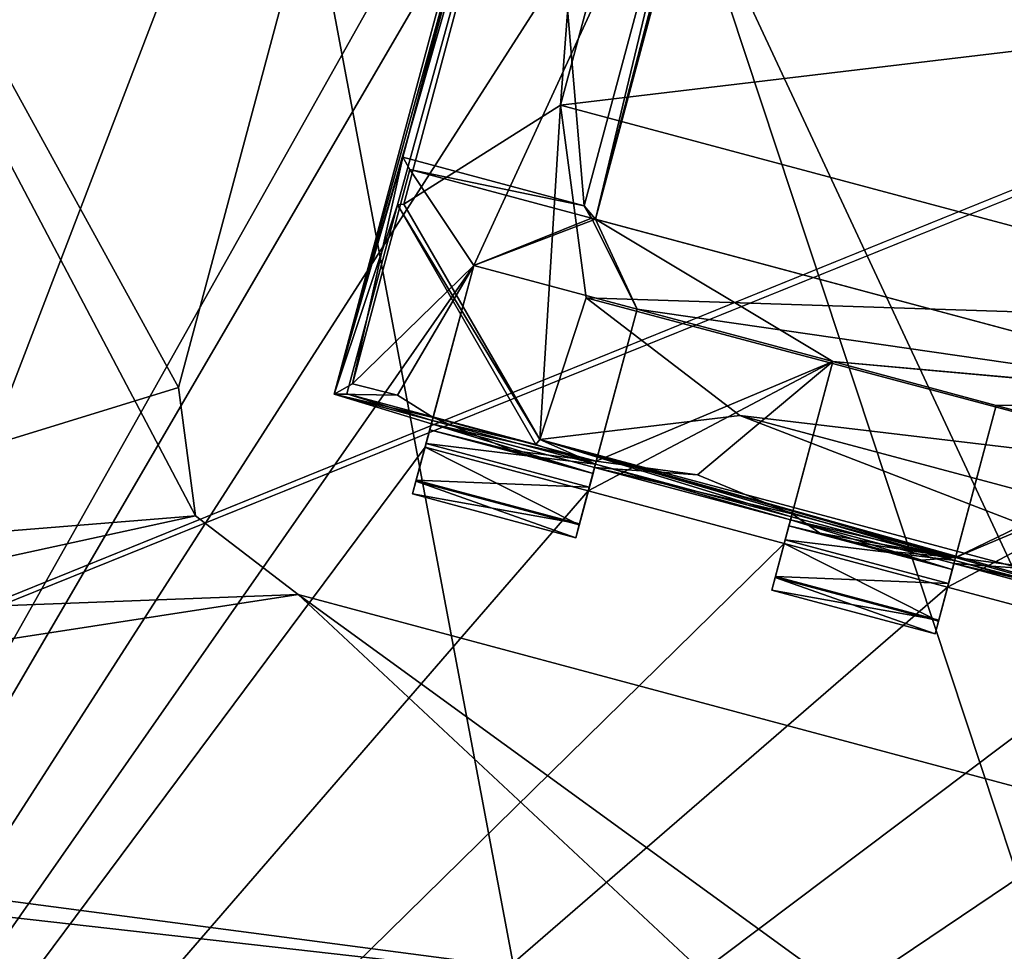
# Model space of a CAD drawing. Header units: millimetres. Extents: x -78 to 78, y -78 to 78.
# Tile 75 of 256: x -66.66 to -63.75, y 14.41 to 17.17. Entities that reach past the tile are written whole.
import ezdxf

# ---------------------------------------------------------------- set-up
doc = ezdxf.new("R2010")
doc.units = ezdxf.units.MM
doc.header["$LTSCALE"] = 41.718519
for name, color, linetype in [('10', 7, 'CONTINUOUS'), ('1063', 7, 'CONTINUOUS'), ('1117', 7, 'CONTINUOUS'), ('1141', 7, 'CONTINUOUS'), ('1162', 7, 'CONTINUOUS'), ('1231', 7, 'CONTINUOUS'), ('1233', 7, 'CONTINUOUS'), ('1250', 7, 'CONTINUOUS'), ('1252', 7, 'CONTINUOUS'), ('1273', 7, 'CONTINUOUS'), ('1633', 7, 'CONTINUOUS'), ('1744', 7, 'CONTINUOUS'), ('1745', 7, 'CONTINUOUS'), ('1751', 7, 'CONTINUOUS'), ('1759', 7, 'CONTINUOUS'), ('1769', 7, 'CONTINUOUS'), ('2704', 7, 'CONTINUOUS'), ('2720', 7, 'CONTINUOUS'), ('2728', 7, 'CONTINUOUS'), ('3209', 7, 'CONTINUOUS'), ('3235', 7, 'CONTINUOUS'), ('3259', 7, 'CONTINUOUS'), ('3286', 7, 'CONTINUOUS'), ('3287', 7, 'CONTINUOUS'), ('3291', 7, 'CONTINUOUS'), ('3292', 7, 'CONTINUOUS'), ('3317', 7, 'CONTINUOUS'), ('3320', 7, 'CONTINUOUS'), ('3321', 7, 'CONTINUOUS'), ('3338', 7, 'CONTINUOUS'), ('3341', 7, 'CONTINUOUS'), ('3364', 7, 'CONTINUOUS'), ('3365', 7, 'CONTINUOUS'), ('3369', 7, 'CONTINUOUS'), ('3386', 7, 'CONTINUOUS'), ('3390', 7, 'CONTINUOUS'), ('3391', 7, 'CONTINUOUS'), ('3395', 7, 'CONTINUOUS'), ('3412', 7, 'CONTINUOUS'), ('3413', 7, 'CONTINUOUS'), ('3416', 7, 'CONTINUOUS'), ('3419', 7, 'CONTINUOUS'), ('3420', 7, 'CONTINUOUS'), ('3423', 7, 'CONTINUOUS'), ('3442', 7, 'CONTINUOUS'), ('3444', 7, 'CONTINUOUS'), ('3447', 7, 'CONTINUOUS'), ('3448', 7, 'CONTINUOUS'), ('3471', 7, 'CONTINUOUS'), ('3472', 7, 'CONTINUOUS'), ('3473', 7, 'CONTINUOUS'), ('3499', 7, 'CONTINUOUS'), ('3524', 7, 'CONTINUOUS'), ('3525', 7, 'CONTINUOUS'), ('6', 7, 'CONTINUOUS')]:
    doc.layers.add(name, color=color, linetype=linetype)

msp = doc.modelspace()

# ---------------------------------------------------------------- linework, layer by layer
at = {"layer": '10', "linetype": 'CONTINUOUS'}
for points in [[(-76.2499, 0.0529, -2), (-72.626, 23.2263, -2), (-19.2675, 11.1265, -2), (-76.2499, 0.0529, -2)], [(-19.2675, 11.1265, -2), (-72.626, 23.2263, -2), (-11.1265, 19.2675, -2), (-19.2675, 11.1265, -2)]]:
    msp.add_3dface(points, dxfattribs=at)
at = {"layer": '1063', "color": 7, "linetype": 'CONTINUOUS'}
for points in [[(-71.9911, 14.7085, 23.3613), (-72.3375, 12.6754, 24.6997), (-64.7368, 9.5951, 26.0387), (-71.9911, 14.7085, 23.3613)], [(-64.1987, 13.6826, 23.3613), (-71.9911, 14.7085, 23.3613), (-64.7368, 9.5951, 26.0387), (-64.1987, 13.6826, 23.3613)]]:
    msp.add_3dface(points, dxfattribs=at)
at = {"layer": '1117', "color": 7, "linetype": 'CONTINUOUS'}
msp.add_3dface([(-62.1401, 14.6903, 23.2), (-64.1276, 14.2225, 23.2), (-61.8461, 14.2311, 23.3613), (-62.1401, 14.6903, 23.2)], dxfattribs=at)
at = {"layer": '1141', "color": 7, "linetype": 'CONTINUOUS'}
for points in [[(-71.8492, 15.2391, 23.2), (-71.8894, 15.0993, 23.2104), (-64.1276, 14.2225, 23.2), (-71.8492, 15.2391, 23.2)], [(-71.8894, 15.0993, 23.2104), (-71.9268, 14.9624, 23.2413), (-64.1646, 13.941, 23.2412), (-71.8894, 15.0993, 23.2104)], [(-64.1276, 14.2225, 23.2), (-71.8894, 15.0993, 23.2104), (-64.1646, 13.941, 23.2412), (-64.1276, 14.2225, 23.2)], [(-71.9268, 14.9624, 23.2413), (-71.9609, 14.8312, 23.292), (-64.1646, 13.941, 23.2412), (-71.9268, 14.9624, 23.2413)], [(-71.9609, 14.8312, 23.292), (-71.9911, 14.7085, 23.3613), (-64.1646, 13.941, 23.2412), (-71.9609, 14.8312, 23.292)], [(-71.9911, 14.7085, 23.3613), (-64.1987, 13.6826, 23.3613), (-64.1646, 13.941, 23.2412), (-71.9911, 14.7085, 23.3613)]]:
    msp.add_3dface(points, dxfattribs=at)
at = {"layer": '1162', "color": 7, "linetype": 'CONTINUOUS'}
for points in [[(-69.8428, 22.7271, 23.2), (-71.8492, 15.2391, 23.2), (-66.1437, 15.7007, 23.2), (-69.8428, 22.7271, 23.2)], [(-69.8428, 22.7271, 23.2), (-66.1437, 15.7007, 23.2), (-66.1937, 16.0801, 23.2), (-69.8428, 22.7271, 23.2)], [(-69.8428, 22.7271, 23.2), (-66.1937, 16.0801, 23.2), (-65.3654, 19.1711, 23.2), (-69.8428, 22.7271, 23.2)], [(-71.8492, 15.2391, 23.2), (-65.8401, 15.4677, 23.2), (-66.1437, 15.7007, 23.2), (-71.8492, 15.2391, 23.2)], [(-65.8401, 15.4677, 23.2), (-71.8492, 15.2391, 23.2), (-64.1276, 14.2225, 23.2), (-65.8401, 15.4677, 23.2)], [(-62.7491, 14.6395, 23.2), (-65.8401, 15.4677, 23.2), (-64.1276, 14.2225, 23.2), (-62.7491, 14.6395, 23.2)], [(-62.1401, 14.6903, 23.2), (-62.7491, 14.6395, 23.2), (-64.1276, 14.2225, 23.2), (-62.1401, 14.6903, 23.2)]]:
    msp.add_3dface(points, dxfattribs=at)
at = {"layer": '1231', "color": 7, "linetype": 'CONTINUOUS'}
for points in [[(-66.1937, 16.0801, 22.2), (-65.3654, 19.1711, 22.2), (-66.1937, 16.0801, 23.2), (-66.1937, 16.0801, 22.2)], [(-66.1937, 16.0801, 23.2), (-65.3654, 19.1711, 22.2), (-65.3654, 19.1711, 23.2), (-66.1937, 16.0801, 23.2)]]:
    msp.add_3dface(points, dxfattribs=at)
at = {"layer": '1233', "color": 7, "linetype": 'CONTINUOUS'}
for points in [[(-70.5276, 14.7446, 22.2), (-68.451, 22.4946, 22.2), (-65.1325, 19.4747, 22.2), (-70.5276, 14.7446, 22.2)], [(-65.3654, 19.1711, 22.2), (-70.5276, 14.7446, 22.2), (-65.1325, 19.4747, 22.2), (-65.3654, 19.1711, 22.2)], [(-66.1937, 16.0801, 22.2), (-70.5276, 14.7446, 22.2), (-65.3654, 19.1711, 22.2), (-66.1937, 16.0801, 22.2)], [(-66.1437, 15.7007, 22.2), (-70.5276, 14.7446, 22.2), (-66.1937, 16.0801, 22.2), (-66.1437, 15.7007, 22.2)], [(-65.8401, 15.4677, 22.2), (-70.5276, 14.7446, 22.2), (-66.1437, 15.7007, 22.2), (-65.8401, 15.4677, 22.2)], [(-64.169, 13.9075, 22.2), (-70.5276, 14.7446, 22.2), (-65.8401, 15.4677, 22.2), (-64.169, 13.9075, 22.2)], [(-62.7491, 14.6395, 22.2), (-64.169, 13.9075, 22.2), (-65.8401, 15.4677, 22.2), (-62.7491, 14.6395, 22.2)], [(-63.0151, 13.9661, 22.2), (-64.169, 13.9075, 22.2), (-62.7491, 14.6395, 22.2), (-63.0151, 13.9661, 22.2)]]:
    msp.add_3dface(points, dxfattribs=at)
at = {"layer": '1250', "color": 7, "linetype": 'CONTINUOUS'}
for points in [[(-66.1437, 15.7007, 22.2), (-66.1937, 16.0801, 22.2), (-66.1437, 15.7007, 23.2), (-66.1437, 15.7007, 22.2)], [(-66.1437, 15.7007, 23.2), (-66.1937, 16.0801, 22.2), (-66.1937, 16.0801, 23.2), (-66.1437, 15.7007, 23.2)], [(-65.8401, 15.4677, 22.2), (-66.1437, 15.7007, 22.2), (-65.8401, 15.4677, 23.2), (-65.8401, 15.4677, 22.2)], [(-65.8401, 15.4677, 23.2), (-66.1437, 15.7007, 22.2), (-66.1437, 15.7007, 23.2), (-65.8401, 15.4677, 23.2)]]:
    msp.add_3dface(points, dxfattribs=at)
at = {"layer": '1252', "color": 7, "linetype": 'CONTINUOUS'}
msp.add_3dface([(-71.3857, 9.3981, 23.6504), (-70.5276, 14.7446, 22.2), (-64.169, 13.9075, 22.2), (-71.3857, 9.3981, 23.6504)], dxfattribs=at)
at = {"layer": '1273', "color": 7, "linetype": 'CONTINUOUS'}
for points in [[(-62.7491, 14.6395, 22.2), (-65.8401, 15.4677, 22.2), (-62.7491, 14.6395, 23.2), (-62.7491, 14.6395, 22.2)], [(-62.7491, 14.6395, 23.2), (-65.8401, 15.4677, 22.2), (-65.8401, 15.4677, 23.2), (-62.7491, 14.6395, 23.2)]]:
    msp.add_3dface(points, dxfattribs=at)
at = {"layer": '1633', "color": 7, "linetype": 'CONTINUOUS'}
msp.add_3dface([(-67.6586, 31.1859, 19.2), (-65.2502, 37.6722, 19.2), (-73.6972, 15.6679, 19.2), (-67.6586, 31.1859, 19.2)], dxfattribs=at)
at = {"layer": '1744', "linetype": 'CONTINUOUS'}
for points in [[(-66.973, 38.6669, 27.7349), (-75.6438, 16.0786, 27.7349), (-66.1166, 38.1501, 28.7), (-66.973, 38.6669, 27.7349)], [(-66.1166, 38.1501, 28.7), (-75.6438, 16.0786, 27.7349), (-74.6699, 15.8517, 28.7), (-66.1166, 38.1501, 28.7)]]:
    msp.add_3dface(points, dxfattribs=at)
at = {"layer": '1745', "linetype": 'CONTINUOUS'}
for points in [[(-31.0424, 69.7372, 28.7), (-51.0663, 56.737, 28.7), (-75.9193, -7.9475, 28.7), (-31.0424, 69.7372, 28.7)], [(-31.0424, 69.7372, 28.7), (-75.9193, -7.9475, 28.7), (-51.0428, 27.0596, 28.7), (-31.0424, 69.7372, 28.7)], [(-51.0663, 56.737, 28.7), (-74.6699, 15.8517, 28.7), (-75.9193, -7.9475, 28.7), (-51.0663, 56.737, 28.7)], [(-51.0663, 56.737, 28.7), (-59.3265, 48.0334, 28.7), (-74.6699, 15.8517, 28.7), (-51.0663, 56.737, 28.7)], [(-59.3265, 48.0334, 28.7), (-66.1166, 38.1501, 28.7), (-74.6699, 15.8517, 28.7), (-59.3265, 48.0334, 28.7)], [(-51.0428, 27.0596, 28.7), (-75.9193, -7.9475, 28.7), (-55.1789, 17.1143, 28.7), (-51.0428, 27.0596, 28.7)], [(-75.9193, -7.9475, 28.7), (-69.7599, -30.9897, 28.7), (-55.1789, 17.1143, 28.7), (-75.9193, -7.9475, 28.7)], [(-55.1789, 17.1143, 28.7), (-69.7599, -30.9897, 28.7), (-57.3975, 6.5703, 28.7), (-55.1789, 17.1143, 28.7)]]:
    msp.add_3dface(points, dxfattribs=at)
at = {"layer": '1751', "linetype": 'CONTINUOUS'}
for points in [[(-73.6972, 15.6679, 19.2), (-65.2502, 37.6722, 19.2), (-73.4752, 15.6183, 25.7174), (-73.6972, 15.6679, 19.2)], [(-65.2502, 37.6722, 19.2), (-65.0531, 37.5584, 25.7174), (-73.4752, 15.6183, 25.7174), (-65.2502, 37.6722, 19.2)]]:
    msp.add_3dface(points, dxfattribs=at)
at = {"layer": '1759', "linetype": 'CONTINUOUS'}
for points in [[(-65.0531, 37.5584, 25.7174), (-72.9857, 15.5172, 26.2), (-73.4752, 15.6183, 25.7174), (-65.0531, 37.5584, 25.7174)], [(-64.6204, 37.3086, 26.2), (-72.9857, 15.5172, 26.2), (-65.0531, 37.5584, 25.7174), (-64.6204, 37.3086, 26.2)]]:
    msp.add_3dface(points, dxfattribs=at)
at = {"layer": '1769', "linetype": 'CONTINUOUS'}
for points in [[(-64.6204, 37.3086, 26.2), (-68.005, 27.6073, 26.2), (-72.9857, 15.5172, 26.2), (-64.6204, 37.3086, 26.2)], [(-68.005, 27.6073, 26.2), (-61.9142, 9.1978, 26.2), (-72.9857, 15.5172, 26.2), (-68.005, 27.6073, 26.2)], [(-68.005, 27.6073, 26.2), (-55.6942, 17.8776, 26.2), (-55.9316, 14.9868, 26.2), (-68.005, 27.6073, 26.2)], [(-68.005, 27.6073, 26.2), (-55.9316, 14.9868, 26.2), (-57.1714, 12.3647, 26.2), (-68.005, 27.6073, 26.2)], [(-68.005, 27.6073, 26.2), (-57.1714, 12.3647, 26.2), (-59.2515, 10.352, 26.2), (-68.005, 27.6073, 26.2)], [(-68.005, 27.6073, 26.2), (-59.2515, 10.352, 26.2), (-61.9142, 9.1978, 26.2), (-68.005, 27.6073, 26.2)], [(-64.8079, 9.0551, 26.2), (-72.6977, 10.0938, 26.2), (-72.9857, 15.5172, 26.2), (-64.8079, 9.0551, 26.2)], [(-61.9142, 9.1978, 26.2), (-64.8079, 9.0551, 26.2), (-72.9857, 15.5172, 26.2), (-61.9142, 9.1978, 26.2)]]:
    msp.add_3dface(points, dxfattribs=at)
at = {"layer": '2704', "linetype": 'CONTINUOUS'}
for points in [[(-66.5549, 21.688, 21.67), (-69.1343, 10.9737, 21.67), (-64.6458, 18.9594, 21.67), (-66.5549, 21.688, 21.67)], [(-62.8566, 15.2047, 21.67), (-67.3501, 1.5819, 21.67), (-58.7251, 21.3895, 21.67), (-62.8566, 15.2047, 21.67)], [(-67.3501, 1.5819, 21.67), (-66.8501, 1.5819, 21.67), (-58.7251, 21.3895, 21.67), (-67.3501, 1.5819, 21.67)], [(-66.8501, 1.5819, 21.67), (-66.2501, 1.5819, 21.67), (-58.7251, 21.3895, 21.67), (-66.8501, 1.5819, 21.67)], [(-66.2501, 1.5819, 21.67), (-65.7501, 1.5819, 21.67), (-58.7251, 21.3895, 21.67), (-66.2501, 1.5819, 21.67)], [(-65.7501, 1.5819, 21.67), (-65.1501, 1.5819, 21.67), (-58.7251, 21.3895, 21.67), (-65.7501, 1.5819, 21.67)], [(-65.1501, 1.5819, 21.67), (-64.6501, 1.5819, 21.67), (-58.7251, 21.3895, 21.67), (-65.1501, 1.5819, 21.67)], [(-64.6501, 1.5819, 21.67), (-64.6501, 1.025, 21.67), (-58.7251, 21.3895, 21.67), (-64.6501, 1.5819, 21.67)], [(-58.7251, 21.3895, 21.67), (-64.6501, 1.025, 21.67), (-62.5001, -0.0001, 21.67), (-58.7251, 21.3895, 21.67)], [(-64.6458, 18.9594, 21.67), (-69.1343, 10.9737, 21.67), (-64.7899, 18.4215, 21.67), (-64.6458, 18.9594, 21.67)], [(-69.1343, 10.9737, 21.67), (-64.5466, 18.1234, 21.67), (-64.7899, 18.4215, 21.67), (-69.1343, 10.9737, 21.67)], [(-64.5466, 18.1234, 21.67), (-69.1343, 10.9737, 21.67), (-65.3205, 16.4414, 21.67), (-64.5466, 18.1234, 21.67)], [(-64.9607, 16.5779, 21.67), (-64.5466, 18.1234, 21.67), (-65.3205, 16.4414, 21.67), (-64.9607, 16.5779, 21.67)], [(-64.9607, 16.5779, 21.67), (-65.3205, 16.4414, 21.67), (-64.8375, 16.312, 21.67), (-64.9607, 16.5779, 21.67)], [(-62.9559, 16.0407, 21.67), (-64.9607, 16.5779, 21.67), (-64.258, 16.1567, 21.67), (-62.9559, 16.0407, 21.67)], [(-64.9607, 16.5779, 21.67), (-64.8375, 16.312, 21.67), (-64.258, 16.1567, 21.67), (-64.9607, 16.5779, 21.67)], [(-65.3205, 16.4414, 21.67), (-69.1343, 10.9737, 21.67), (-65.4646, 15.9035, 21.67), (-65.3205, 16.4414, 21.67)], [(-64.8375, 16.312, 21.67), (-64.9817, 15.7741, 21.67), (-64.258, 16.1567, 21.67), (-64.8375, 16.312, 21.67)], [(-64.258, 16.1567, 21.67), (-64.9817, 15.7741, 21.67), (-64.4021, 15.6188, 21.67), (-64.258, 16.1567, 21.67)], [(-63.775, 16.0273, 21.67), (-62.9559, 16.0407, 21.67), (-64.258, 16.1567, 21.67), (-63.775, 16.0273, 21.67)], [(-63.9192, 15.4894, 21.67), (-63.1955, 15.872, 21.67), (-63.775, 16.0273, 21.67), (-63.9192, 15.4894, 21.67)], [(-63.1955, 15.872, 21.67), (-62.9559, 16.0407, 21.67), (-63.775, 16.0273, 21.67), (-63.1955, 15.872, 21.67)], [(-65.4646, 15.9035, 21.67), (-69.1343, 10.9737, 21.67), (-64.9817, 15.7741, 21.67), (-65.4646, 15.9035, 21.67)], [(-63.3396, 15.3341, 21.67), (-63.1955, 15.872, 21.67), (-63.9192, 15.4894, 21.67), (-63.3396, 15.3341, 21.67)], [(-64.9817, 15.7741, 21.67), (-69.1343, 10.9737, 21.67), (-64.4021, 15.6188, 21.67), (-64.9817, 15.7741, 21.67)], [(-69.1343, 10.9737, 21.67), (-63.9192, 15.4894, 21.67), (-64.4021, 15.6188, 21.67), (-69.1343, 10.9737, 21.67)], [(-69.1343, 10.9737, 21.67), (-63.3396, 15.3341, 21.67), (-63.9192, 15.4894, 21.67), (-69.1343, 10.9737, 21.67)], [(-63.3396, 15.3341, 21.67), (-69.1343, 10.9737, 21.67), (-62.8566, 15.2047, 21.67), (-63.3396, 15.3341, 21.67)], [(-62.8566, 15.2047, 21.67), (-69.1343, 10.9737, 21.67), (-67.3501, 1.5819, 21.67), (-62.8566, 15.2047, 21.67)]]:
    msp.add_3dface(points, dxfattribs=at)
at = {"layer": '2720', "linetype": 'CONTINUOUS'}
for points in [[(-70.0001, -0.0001, 20.074), (-66.5704, 21.6404, 20.074), (-62.5001, -0.0001, 20.074), (-70.0001, -0.0001, 20.074)], [(-62.5001, -0.0001, 20.074), (-66.5704, 21.6404, 20.074), (-61.5457, 10.8774, 20.074), (-62.5001, -0.0001, 20.074)], [(-61.5457, 10.8774, 20.074), (-66.5704, 21.6404, 20.074), (-58.7072, 21.4384, 20.074), (-61.5457, 10.8774, 20.074)]]:
    msp.add_3dface(points, dxfattribs=at)
at = {"layer": '2728', "linetype": 'CONTINUOUS'}
for points in [[(-69.1343, 10.9737, 21.67), (-66.5549, 21.688, 21.67), (-66.5704, 21.6404, 20.074), (-69.1343, 10.9737, 21.67)], [(-70.0001, -0.0001, 20.074), (-69.1343, 10.9737, 21.67), (-66.5704, 21.6404, 20.074), (-70.0001, -0.0001, 20.074)]]:
    msp.add_3dface(points, dxfattribs=at)
at = {"layer": '3209', "linetype": 'CONTINUOUS'}
for points in [[(-64.9607, 16.5779, 21.67), (-62.9559, 16.0407, 21.67), (-64.9725, 16.5811, 21.845), (-64.9607, 16.5779, 21.67)], [(-62.9559, 16.0407, 21.67), (-62.944, 16.0375, 21.845), (-64.9725, 16.5811, 21.845), (-62.9559, 16.0407, 21.67)]]:
    msp.add_3dface(points, dxfattribs=at)
at = {"layer": '3235', "linetype": 'CONTINUOUS'}
for points in [[(-64.5466, 18.1234, 21.67), (-64.9607, 16.5779, 21.67), (-64.5584, 18.1265, 21.845), (-64.5466, 18.1234, 21.67)], [(-64.5584, 18.1265, 21.845), (-64.9607, 16.5779, 21.67), (-64.5948, 18.1055, 22.27), (-64.5584, 18.1265, 21.845)], [(-64.5948, 18.1055, 22.27), (-64.9607, 16.5779, 21.67), (-64.9935, 16.6175, 22.27), (-64.5948, 18.1055, 22.27)], [(-64.9607, 16.5779, 21.67), (-64.9725, 16.5811, 21.845), (-64.9935, 16.6175, 22.27), (-64.9607, 16.5779, 21.67)]]:
    msp.add_3dface(points, dxfattribs=at)
at = {"layer": '3259', "linetype": 'CONTINUOUS'}
for points in [[(-64.8375, 16.312, 21.67), (-65.3205, 16.4414, 21.67), (-64.8375, 16.312, 21.845), (-64.8375, 16.312, 21.67)], [(-65.3205, 16.4414, 21.67), (-65.3205, 16.4414, 21.845), (-64.8375, 16.312, 21.845), (-65.3205, 16.4414, 21.67)]]:
    msp.add_3dface(points, dxfattribs=at)
at = {"layer": '3286', "linetype": 'CONTINUOUS'}
for points in [[(-64.9817, 15.7741, 21.67), (-64.8375, 16.312, 21.845), (-65.0087, 15.6733, 21.7623), (-64.9817, 15.7741, 21.67)], [(-64.8375, 16.312, 21.845), (-64.9581, 15.8619, 21.8612), (-65.0087, 15.6733, 21.7623), (-64.8375, 16.312, 21.845)], [(-64.9817, 15.7741, 21.67), (-64.8375, 16.312, 21.67), (-64.8375, 16.312, 21.845), (-64.9817, 15.7741, 21.67)], [(-64.9581, 15.8619, 21.8612), (-65.0187, 15.6358, 21.896), (-65.0087, 15.6733, 21.7623), (-64.9581, 15.8619, 21.8612)], [(-65.0187, 15.6358, 21.896), (-64.9581, 15.8619, 21.8612), (-64.9677, 15.826, 22.1544), (-65.0187, 15.6358, 21.896)], [(-64.9605, 15.8532, 22.6698), (-64.9788, 15.7849, 22.652), (-65.0078, 15.6766, 22.5598), (-64.9605, 15.8532, 22.6698)], [(-64.9605, 15.8532, 22.6698), (-65.0078, 15.6766, 22.5598), (-64.963, 15.8436, 22.4493), (-64.9605, 15.8532, 22.6698)], [(-65.0078, 15.6766, 22.5598), (-65.0187, 15.6358, 22.421), (-64.963, 15.8436, 22.4493), (-65.0078, 15.6766, 22.5598)], [(-64.963, 15.8436, 22.4493), (-65.0187, 15.6358, 22.421), (-64.9677, 15.826, 22.1544), (-64.963, 15.8436, 22.4493)], [(-65.0187, 15.6358, 22.421), (-65.0187, 15.6358, 21.896), (-64.9677, 15.826, 22.1544), (-65.0187, 15.6358, 22.421)]]:
    msp.add_3dface(points, dxfattribs=at)
at = {"layer": '3287', "linetype": 'CONTINUOUS'}
for points in [[(-65.3205, 16.4414, 21.67), (-65.4646, 15.9035, 21.67), (-65.4916, 15.8028, 21.7623), (-65.3205, 16.4414, 21.67)], [(-65.3205, 16.4414, 21.845), (-65.3205, 16.4414, 21.67), (-65.4916, 15.8028, 21.7623), (-65.3205, 16.4414, 21.845)], [(-65.441, 15.9915, 21.8612), (-65.3205, 16.4414, 21.845), (-65.4916, 15.8028, 21.7623), (-65.441, 15.9915, 21.8612)], [(-65.4507, 15.9554, 22.1557), (-65.441, 15.9915, 21.8612), (-65.5017, 15.7652, 21.896), (-65.4507, 15.9554, 22.1557)], [(-65.5017, 15.7652, 21.896), (-65.441, 15.9915, 21.8612), (-65.4916, 15.8028, 21.7623), (-65.5017, 15.7652, 21.896)], [(-65.446, 15.973, 22.4493), (-65.4507, 15.9554, 22.1557), (-65.5017, 15.7652, 22.421), (-65.446, 15.973, 22.4493)], [(-65.4908, 15.806, 22.5598), (-65.446, 15.973, 22.4493), (-65.5017, 15.7652, 22.421), (-65.4908, 15.806, 22.5598)], [(-65.4617, 15.9143, 22.652), (-65.446, 15.973, 22.4493), (-65.4908, 15.806, 22.5598), (-65.4617, 15.9143, 22.652)], [(-65.4434, 15.9826, 22.6698), (-65.446, 15.973, 22.4493), (-65.4617, 15.9143, 22.652), (-65.4434, 15.9826, 22.6698)], [(-65.5017, 15.7652, 22.421), (-65.4507, 15.9554, 22.1557), (-65.5017, 15.7652, 21.896), (-65.5017, 15.7652, 22.421)]]:
    msp.add_3dface(points, dxfattribs=at)
at = {"layer": '3291', "linetype": 'CONTINUOUS'}
for points in [[(-65.1321, 18.2495, 22.27), (-64.9935, 16.6175, 22.27), (-65.5308, 16.7614, 22.27), (-65.1321, 18.2495, 22.27)], [(-64.5948, 18.1055, 22.27), (-64.9935, 16.6175, 22.27), (-65.1321, 18.2495, 22.27), (-64.5948, 18.1055, 22.27)]]:
    msp.add_3dface(points, dxfattribs=at)
at = {"layer": '3292', "linetype": 'CONTINUOUS'}
for points in [[(-65.6797, 16.0911, 21.845), (-65.5098, 16.725, 21.845), (-65.3205, 16.4414, 21.845), (-65.6797, 16.0911, 21.845)], [(-65.5098, 16.725, 21.845), (-64.9725, 16.5811, 21.845), (-65.3205, 16.4414, 21.845), (-65.5098, 16.725, 21.845)], [(-65.3205, 16.4414, 21.845), (-64.9725, 16.5811, 21.845), (-64.8375, 16.312, 21.845), (-65.3205, 16.4414, 21.845)], [(-64.9725, 16.5811, 21.845), (-62.944, 16.0375, 21.845), (-64.8375, 16.312, 21.845), (-64.9725, 16.5811, 21.845)], [(-65.5465, 16.0576, 21.845), (-65.6797, 16.0911, 21.845), (-65.3205, 16.4414, 21.845), (-65.5465, 16.0576, 21.845)], [(-65.441, 15.9915, 21.8612), (-65.5465, 16.0576, 21.845), (-65.3205, 16.4414, 21.845), (-65.441, 15.9915, 21.8612)], [(-64.9581, 15.8619, 21.8612), (-64.8375, 16.312, 21.845), (-64.258, 16.1567, 21.845), (-64.9581, 15.8619, 21.8612)], [(-64.8375, 16.312, 21.845), (-62.944, 16.0375, 21.845), (-64.258, 16.1567, 21.845), (-64.8375, 16.312, 21.845)], [(-64.6583, 15.8219, 21.845), (-64.9581, 15.8619, 21.8612), (-64.258, 16.1567, 21.845), (-64.6583, 15.8219, 21.845)], [(-64.3785, 15.7068, 21.845), (-64.6583, 15.8219, 21.845), (-64.258, 16.1567, 21.845), (-64.3785, 15.7068, 21.845)], [(-64.258, 16.1567, 21.845), (-62.944, 16.0375, 21.845), (-63.775, 16.0273, 21.845), (-64.258, 16.1567, 21.845)], [(-62.944, 16.0375, 21.845), (-63.1955, 15.872, 21.845), (-63.8956, 15.5772, 21.845), (-62.944, 16.0375, 21.845)], [(-63.775, 16.0273, 21.845), (-62.944, 16.0375, 21.845), (-63.8956, 15.5772, 21.845), (-63.775, 16.0273, 21.845)], [(-63.8956, 15.5772, 21.845), (-63.1955, 15.872, 21.845), (-63.5958, 15.5372, 21.845), (-63.8956, 15.5772, 21.845)]]:
    msp.add_3dface(points, dxfattribs=at)
at = {"layer": '3317', "linetype": 'CONTINUOUS'}
for points in [[(-65.4916, 15.8028, 21.7623), (-65.4646, 15.9035, 21.67), (-65.0087, 15.6733, 21.7623), (-65.4916, 15.8028, 21.7623)], [(-65.4646, 15.9035, 21.67), (-64.9817, 15.7741, 21.67), (-65.0087, 15.6733, 21.7623), (-65.4646, 15.9035, 21.67)], [(-65.5017, 15.7652, 21.896), (-65.4916, 15.8028, 21.7623), (-65.0187, 15.6358, 21.896), (-65.5017, 15.7652, 21.896)], [(-65.0187, 15.6358, 21.896), (-65.4916, 15.8028, 21.7623), (-65.0087, 15.6733, 21.7623), (-65.0187, 15.6358, 21.896)]]:
    msp.add_3dface(points, dxfattribs=at)
at = {"layer": '3320', "linetype": 'CONTINUOUS'}
for points in [[(-64.9935, 16.6175, 22.27), (-65.5098, 16.725, 21.845), (-65.5308, 16.7614, 22.27), (-64.9935, 16.6175, 22.27)], [(-64.9935, 16.6175, 22.27), (-64.9725, 16.5811, 21.845), (-65.5098, 16.725, 21.845), (-64.9935, 16.6175, 22.27)]]:
    msp.add_3dface(points, dxfattribs=at)
at = {"layer": '3321', "linetype": 'CONTINUOUS'}
for points in [[(-65.7332, 16.0602, 22.47), (-64.9568, 18.958, 22.47), (-65.5308, 16.7614, 22.27), (-65.7332, 16.0602, 22.47)], [(-64.9568, 18.958, 22.47), (-65.1321, 18.2495, 22.27), (-65.5308, 16.7614, 22.27), (-64.9568, 18.958, 22.47)], [(-65.6797, 16.0911, 21.845), (-65.7332, 16.0602, 22.47), (-65.5308, 16.7614, 22.27), (-65.6797, 16.0911, 21.845)], [(-65.5098, 16.725, 21.845), (-65.6797, 16.0911, 21.845), (-65.5308, 16.7614, 22.27), (-65.5098, 16.725, 21.845)]]:
    msp.add_3dface(points, dxfattribs=at)
at = {"layer": '3338', "linetype": 'CONTINUOUS'}
for points in [[(-64.4291, 15.5181, 21.7623), (-64.4021, 15.6188, 21.67), (-63.9461, 15.3886, 21.7623), (-64.4291, 15.5181, 21.7623)], [(-64.4021, 15.6188, 21.67), (-63.9192, 15.4894, 21.67), (-63.9461, 15.3886, 21.7623), (-64.4021, 15.6188, 21.67)], [(-64.4392, 15.4805, 21.896), (-64.4291, 15.5181, 21.7623), (-63.9562, 15.3511, 21.896), (-64.4392, 15.4805, 21.896)], [(-63.9562, 15.3511, 21.896), (-64.4291, 15.5181, 21.7623), (-63.9461, 15.3886, 21.7623), (-63.9562, 15.3511, 21.896)]]:
    msp.add_3dface(points, dxfattribs=at)
at = {"layer": '3341', "linetype": 'CONTINUOUS'}
for points in [[(-65.5017, 15.7652, 22.421), (-65.5017, 15.7652, 21.896), (-65.0187, 15.6358, 22.421), (-65.5017, 15.7652, 22.421)], [(-65.5017, 15.7652, 21.896), (-65.0187, 15.6358, 21.896), (-65.0187, 15.6358, 22.421), (-65.5017, 15.7652, 21.896)]]:
    msp.add_3dface(points, dxfattribs=at)
at = {"layer": '3364', "linetype": 'CONTINUOUS'}
for points in [[(-64.258, 16.1567, 21.67), (-64.4021, 15.6188, 21.67), (-64.4291, 15.5181, 21.7623), (-64.258, 16.1567, 21.67)], [(-64.258, 16.1567, 21.845), (-64.258, 16.1567, 21.67), (-64.4291, 15.5181, 21.7623), (-64.258, 16.1567, 21.845)], [(-64.3785, 15.7068, 21.845), (-64.258, 16.1567, 21.845), (-64.4291, 15.5181, 21.7623), (-64.3785, 15.7068, 21.845)], [(-64.3882, 15.6707, 22.1568), (-64.3785, 15.7068, 21.845), (-64.4392, 15.4805, 21.896), (-64.3882, 15.6707, 22.1568)], [(-64.4392, 15.4805, 21.896), (-64.3785, 15.7068, 21.845), (-64.4291, 15.5181, 21.7623), (-64.4392, 15.4805, 21.896)], [(-64.3835, 15.6883, 22.4513), (-64.3882, 15.6707, 22.1568), (-64.4392, 15.4805, 22.421), (-64.3835, 15.6883, 22.4513)], [(-64.4282, 15.5213, 22.5598), (-64.3835, 15.6883, 22.4513), (-64.4392, 15.4805, 22.421), (-64.4282, 15.5213, 22.5598)], [(-64.4392, 15.4805, 22.421), (-64.3882, 15.6707, 22.1568), (-64.4392, 15.4805, 21.896), (-64.4392, 15.4805, 22.421)], [(-64.3992, 15.6296, 22.652), (-64.3835, 15.6883, 22.4513), (-64.4282, 15.5213, 22.5598), (-64.3992, 15.6296, 22.652)], [(-64.3809, 15.6979, 22.6698), (-64.3835, 15.6883, 22.4513), (-64.3992, 15.6296, 22.652), (-64.3809, 15.6979, 22.6698)]]:
    msp.add_3dface(points, dxfattribs=at)
at = {"layer": '3365', "linetype": 'CONTINUOUS'}
for points in [[(-63.9192, 15.4894, 21.67), (-63.775, 16.0273, 21.845), (-63.9461, 15.3886, 21.7623), (-63.9192, 15.4894, 21.67)], [(-63.775, 16.0273, 21.845), (-63.8956, 15.5772, 21.845), (-63.9461, 15.3886, 21.7623), (-63.775, 16.0273, 21.845)], [(-63.9192, 15.4894, 21.67), (-63.775, 16.0273, 21.67), (-63.775, 16.0273, 21.845), (-63.9192, 15.4894, 21.67)], [(-63.8956, 15.5772, 21.845), (-63.9562, 15.3511, 21.896), (-63.9461, 15.3886, 21.7623), (-63.8956, 15.5772, 21.845)], [(-63.9562, 15.3511, 21.896), (-63.8956, 15.5772, 21.845), (-63.9052, 15.5413, 22.1552), (-63.9562, 15.3511, 21.896)], [(-63.9453, 15.3919, 22.5598), (-63.9562, 15.3511, 22.421), (-63.9005, 15.5589, 22.4513), (-63.9453, 15.3919, 22.5598)], [(-63.9005, 15.5589, 22.4513), (-63.9562, 15.3511, 22.421), (-63.9052, 15.5413, 22.1552), (-63.9005, 15.5589, 22.4513)], [(-63.898, 15.5685, 22.6698), (-63.9163, 15.5002, 22.652), (-63.9453, 15.3919, 22.5598), (-63.898, 15.5685, 22.6698)], [(-63.898, 15.5685, 22.6698), (-63.9453, 15.3919, 22.5598), (-63.9005, 15.5589, 22.4513), (-63.898, 15.5685, 22.6698)], [(-63.9562, 15.3511, 22.421), (-63.9562, 15.3511, 21.896), (-63.9052, 15.5413, 22.1552), (-63.9562, 15.3511, 22.421)]]:
    msp.add_3dface(points, dxfattribs=at)
at = {"layer": '3369', "linetype": 'CONTINUOUS'}
for points in [[(-65.4617, 15.9143, 22.652), (-65.4908, 15.806, 22.5598), (-64.9788, 15.7849, 22.652), (-65.4617, 15.9143, 22.652)], [(-65.4908, 15.806, 22.5598), (-65.5017, 15.7652, 22.421), (-65.0078, 15.6766, 22.5598), (-65.4908, 15.806, 22.5598)], [(-64.9788, 15.7849, 22.652), (-65.4908, 15.806, 22.5598), (-65.0078, 15.6766, 22.5598), (-64.9788, 15.7849, 22.652)], [(-65.5017, 15.7652, 22.421), (-65.0187, 15.6358, 22.421), (-65.0078, 15.6766, 22.5598), (-65.5017, 15.7652, 22.421)]]:
    msp.add_3dface(points, dxfattribs=at)
at = {"layer": '3386', "linetype": 'CONTINUOUS'}
for points in [[(-63.775, 16.0273, 21.67), (-64.258, 16.1567, 21.67), (-63.775, 16.0273, 21.845), (-63.775, 16.0273, 21.67)], [(-64.258, 16.1567, 21.67), (-64.258, 16.1567, 21.845), (-63.775, 16.0273, 21.845), (-64.258, 16.1567, 21.67)]]:
    msp.add_3dface(points, dxfattribs=at)
at = {"layer": '3390', "linetype": 'CONTINUOUS'}
for points in [[(-65.4434, 15.9826, 22.6698), (-65.4617, 15.9143, 22.652), (-64.9605, 15.8532, 22.6698), (-65.4434, 15.9826, 22.6698)], [(-65.4617, 15.9143, 22.652), (-64.9788, 15.7849, 22.652), (-64.9605, 15.8532, 22.6698), (-65.4617, 15.9143, 22.652)]]:
    msp.add_3dface(points, dxfattribs=at)
at = {"layer": '3391', "linetype": 'CONTINUOUS'}
for points in [[(-65.441, 15.9915, 21.8612), (-65.4507, 15.9554, 22.1557), (-65.2084, 15.8937, 21.9003), (-65.441, 15.9915, 21.8612)], [(-65.4507, 15.9554, 22.1557), (-65.446, 15.973, 22.4493), (-64.9677, 15.826, 22.1544), (-65.4507, 15.9554, 22.1557)], [(-65.446, 15.973, 22.4493), (-64.963, 15.8436, 22.4493), (-64.9677, 15.826, 22.1544), (-65.446, 15.973, 22.4493)], [(-65.4507, 15.9554, 22.1557), (-64.9677, 15.826, 22.1544), (-65.2084, 15.8937, 21.9003), (-65.4507, 15.9554, 22.1557)], [(-64.9677, 15.826, 22.1544), (-64.9581, 15.8619, 21.8612), (-65.2084, 15.8937, 21.9003), (-64.9677, 15.826, 22.1544)]]:
    msp.add_3dface(points, dxfattribs=at)
at = {"layer": '3395', "linetype": 'CONTINUOUS'}
for points in [[(-65.6797, 16.0911, 21.845), (-65.5465, 16.0576, 21.845), (-65.7332, 16.0602, 22.47), (-65.6797, 16.0911, 21.845)], [(-65.5465, 16.0576, 21.845), (-65.441, 15.9915, 21.8612), (-65.7332, 16.0602, 22.47), (-65.5465, 16.0576, 21.845)], [(-65.7332, 16.0602, 22.47), (-65.441, 15.9915, 21.8612), (-65.446, 15.973, 22.4493), (-65.7332, 16.0602, 22.47)], [(-65.441, 15.9915, 21.8612), (-64.9581, 15.8619, 21.8612), (-65.446, 15.973, 22.4493), (-65.441, 15.9915, 21.8612)], [(-65.446, 15.973, 22.4493), (-64.9581, 15.8619, 21.8612), (-64.963, 15.8436, 22.4493), (-65.446, 15.973, 22.4493)], [(-64.9581, 15.8619, 21.8612), (-64.6583, 15.8219, 21.845), (-64.963, 15.8436, 22.4493), (-64.9581, 15.8619, 21.8612)], [(-64.6583, 15.8219, 21.845), (-64.3785, 15.7068, 21.845), (-64.963, 15.8436, 22.4493), (-64.6583, 15.8219, 21.845)], [(-64.963, 15.8436, 22.4493), (-64.3785, 15.7068, 21.845), (-64.3835, 15.6883, 22.4513), (-64.963, 15.8436, 22.4493)], [(-64.3785, 15.7068, 21.845), (-63.8956, 15.5772, 21.845), (-64.3835, 15.6883, 22.4513), (-64.3785, 15.7068, 21.845)], [(-64.3835, 15.6883, 22.4513), (-63.8956, 15.5772, 21.845), (-63.9005, 15.5589, 22.4513), (-64.3835, 15.6883, 22.4513)], [(-63.8956, 15.5772, 21.845), (-63.5958, 15.5372, 21.845), (-63.9005, 15.5589, 22.4513), (-63.8956, 15.5772, 21.845)], [(-63.5958, 15.5372, 21.845), (-63.316, 15.4221, 21.845), (-63.9005, 15.5589, 22.4513), (-63.5958, 15.5372, 21.845)], [(-63.316, 15.4221, 21.845), (-63.321, 15.4036, 22.4493), (-63.9005, 15.5589, 22.4513), (-63.316, 15.4221, 21.845)]]:
    msp.add_3dface(points, dxfattribs=at)
at = {"layer": '3412', "linetype": 'CONTINUOUS'}
for points in [[(-64.9605, 15.8532, 22.6698), (-64.963, 15.8436, 22.4493), (-64.3835, 15.6883, 22.4513), (-64.9605, 15.8532, 22.6698)], [(-64.3809, 15.6979, 22.6698), (-64.9605, 15.8532, 22.6698), (-64.3835, 15.6883, 22.4513), (-64.3809, 15.6979, 22.6698)]]:
    msp.add_3dface(points, dxfattribs=at)
at = {"layer": '3413', "linetype": 'CONTINUOUS'}
for points in [[(-64.4392, 15.4805, 22.421), (-64.4392, 15.4805, 21.896), (-63.9562, 15.3511, 22.421), (-64.4392, 15.4805, 22.421)], [(-64.4392, 15.4805, 21.896), (-63.9562, 15.3511, 21.896), (-63.9562, 15.3511, 22.421), (-64.4392, 15.4805, 21.896)]]:
    msp.add_3dface(points, dxfattribs=at)
at = {"layer": '3416', "linetype": 'CONTINUOUS'}
for points in [[(-63.321, 15.4036, 22.4493), (-63.898, 15.5685, 22.6698), (-63.9005, 15.5589, 22.4513), (-63.321, 15.4036, 22.4493)], [(-63.321, 15.4036, 22.4493), (-63.3184, 15.4132, 22.6698), (-63.898, 15.5685, 22.6698), (-63.321, 15.4036, 22.4493)]]:
    msp.add_3dface(points, dxfattribs=at)
at = {"layer": '3419', "linetype": 'CONTINUOUS'}
msp.add_3dface([(-64.9581, 15.8619, 21.8612), (-65.441, 15.9915, 21.8612), (-65.2084, 15.8937, 21.9003), (-64.9581, 15.8619, 21.8612)], dxfattribs=at)
at = {"layer": '3420', "linetype": 'CONTINUOUS'}
for points in [[(-65.4434, 15.9826, 22.6698), (-65.7332, 16.0602, 22.67), (-65.446, 15.973, 22.4493), (-65.4434, 15.9826, 22.6698)], [(-65.7332, 16.0602, 22.67), (-65.7332, 16.0602, 22.47), (-65.446, 15.973, 22.4493), (-65.7332, 16.0602, 22.67)]]:
    msp.add_3dface(points, dxfattribs=at)
at = {"layer": '3423', "linetype": 'CONTINUOUS'}
for points in [[(-63.8956, 15.5772, 21.845), (-64.3785, 15.7068, 21.845), (-64.2964, 15.6493, 21.8993), (-63.8956, 15.5772, 21.845)], [(-64.1946, 15.6221, 21.896), (-63.8956, 15.5772, 21.845), (-64.2964, 15.6493, 21.8993), (-64.1946, 15.6221, 21.896)], [(-64.0976, 15.5961, 21.896), (-63.8956, 15.5772, 21.845), (-64.1946, 15.6221, 21.896), (-64.0976, 15.5961, 21.896)], [(-63.9957, 15.5688, 21.8993), (-63.8956, 15.5772, 21.845), (-64.0976, 15.5961, 21.896), (-63.9957, 15.5688, 21.8993)]]:
    msp.add_3dface(points, dxfattribs=at)
at = {"layer": '3442', "linetype": 'CONTINUOUS'}
for points in [[(-65.7332, 16.0602, 22.67), (-65.4434, 15.9826, 22.6698), (-65.6962, 16.0611, 22.97), (-65.7332, 16.0602, 22.67)], [(-65.6962, 16.0611, 22.97), (-65.4434, 15.9826, 22.6698), (-65.1369, 15.9113, 22.97), (-65.6962, 16.0611, 22.97)], [(-65.4434, 15.9826, 22.6698), (-64.9605, 15.8532, 22.6698), (-65.1369, 15.9113, 22.97), (-65.4434, 15.9826, 22.6698)], [(-64.9605, 15.8532, 22.6698), (-65.1254, 15.9263, 23.47), (-65.1369, 15.9113, 22.97), (-64.9605, 15.8532, 22.6698)], [(-63.3184, 15.4132, 22.6698), (-62.8354, 15.2838, 22.6698), (-65.1254, 15.9263, 23.47), (-63.3184, 15.4132, 22.6698)], [(-63.3184, 15.4132, 22.6698), (-65.1254, 15.9263, 23.47), (-63.898, 15.5685, 22.6698), (-63.3184, 15.4132, 22.6698)], [(-65.1254, 15.9263, 23.47), (-62.8354, 15.2838, 22.6698), (-62.5896, 15.2468, 23.47), (-65.1254, 15.9263, 23.47)], [(-63.898, 15.5685, 22.6698), (-65.1254, 15.9263, 23.47), (-64.3809, 15.6979, 22.6698), (-63.898, 15.5685, 22.6698)], [(-64.3809, 15.6979, 22.6698), (-65.1254, 15.9263, 23.47), (-64.9605, 15.8532, 22.6698), (-64.3809, 15.6979, 22.6698)]]:
    msp.add_3dface(points, dxfattribs=at)
at = {"layer": '3444', "linetype": 'CONTINUOUS'}
for points in [[(-64.3809, 15.6979, 22.6698), (-64.3992, 15.6296, 22.652), (-63.898, 15.5685, 22.6698), (-64.3809, 15.6979, 22.6698)], [(-64.3992, 15.6296, 22.652), (-63.9163, 15.5002, 22.652), (-63.898, 15.5685, 22.6698), (-64.3992, 15.6296, 22.652)]]:
    msp.add_3dface(points, dxfattribs=at)
at = {"layer": '3447', "linetype": 'CONTINUOUS'}
for points in [[(-64.3785, 15.7068, 21.845), (-64.3882, 15.6707, 22.1568), (-64.2964, 15.6493, 21.8993), (-64.3785, 15.7068, 21.845)], [(-64.3882, 15.6707, 22.1568), (-64.3835, 15.6883, 22.4513), (-63.9052, 15.5413, 22.1552), (-64.3882, 15.6707, 22.1568)], [(-64.3882, 15.6707, 22.1568), (-63.9052, 15.5413, 22.1552), (-64.2964, 15.6493, 21.8993), (-64.3882, 15.6707, 22.1568)], [(-64.3835, 15.6883, 22.4513), (-63.9005, 15.5589, 22.4513), (-63.9052, 15.5413, 22.1552), (-64.3835, 15.6883, 22.4513)], [(-63.9052, 15.5413, 22.1552), (-63.9957, 15.5688, 21.8993), (-64.2964, 15.6493, 21.8993), (-63.9052, 15.5413, 22.1552)], [(-63.9957, 15.5688, 21.8993), (-64.0976, 15.5961, 21.896), (-64.2964, 15.6493, 21.8993), (-63.9957, 15.5688, 21.8993)], [(-64.0976, 15.5961, 21.896), (-64.1946, 15.6221, 21.896), (-64.2964, 15.6493, 21.8993), (-64.0976, 15.5961, 21.896)], [(-63.9052, 15.5413, 22.1552), (-63.8956, 15.5772, 21.845), (-63.9957, 15.5688, 21.8993), (-63.9052, 15.5413, 22.1552)]]:
    msp.add_3dface(points, dxfattribs=at)
at = {"layer": '3448', "linetype": 'CONTINUOUS'}
for points in [[(-65.7332, 16.0602, 22.47), (-64.9326, 18.9515, 22.67), (-64.9568, 18.958, 22.47), (-65.7332, 16.0602, 22.47)], [(-65.7332, 16.0602, 22.67), (-64.9326, 18.9515, 22.67), (-65.7332, 16.0602, 22.47), (-65.7332, 16.0602, 22.67)]]:
    msp.add_3dface(points, dxfattribs=at)
at = {"layer": '3471', "linetype": 'CONTINUOUS'}
for points in [[(-64.9129, 18.9173, 23.47), (-65.5276, 16.6229, 23.47), (-65.0639, 16.9161, 23.47), (-64.9129, 18.9173, 23.47)], [(-64.8051, 17.8821, 23.47), (-64.9129, 18.9173, 23.47), (-65.0639, 16.9161, 23.47), (-64.8051, 17.8821, 23.47)], [(-65.5276, 16.6229, 23.47), (-65.1254, 15.9263, 23.47), (-65.0639, 16.9161, 23.47), (-65.5276, 16.6229, 23.47)], [(-65.0639, 16.9161, 23.47), (-65.1254, 15.9263, 23.47), (-64.988, 16.3454, 23.47), (-65.0639, 16.9161, 23.47)], [(-65.1254, 15.9263, 23.47), (-64.5336, 15.9976, 23.47), (-64.988, 16.3454, 23.47), (-65.1254, 15.9263, 23.47)], [(-65.1254, 15.9263, 23.47), (-62.5896, 15.2468, 23.47), (-64.5336, 15.9976, 23.47), (-65.1254, 15.9263, 23.47)], [(-64.5336, 15.9976, 23.47), (-62.5896, 15.2468, 23.47), (-63.5676, 15.7388, 23.47), (-64.5336, 15.9976, 23.47)]]:
    msp.add_3dface(points, dxfattribs=at)
at = {"layer": '3472', "linetype": 'CONTINUOUS'}
for points in [[(-64.3992, 15.6296, 22.652), (-64.4282, 15.5213, 22.5598), (-63.9163, 15.5002, 22.652), (-64.3992, 15.6296, 22.652)], [(-64.4282, 15.5213, 22.5598), (-64.4392, 15.4805, 22.421), (-63.9453, 15.3919, 22.5598), (-64.4282, 15.5213, 22.5598)], [(-63.9163, 15.5002, 22.652), (-64.4282, 15.5213, 22.5598), (-63.9453, 15.3919, 22.5598), (-63.9163, 15.5002, 22.652)], [(-64.4392, 15.4805, 22.421), (-63.9562, 15.3511, 22.421), (-63.9453, 15.3919, 22.5598), (-64.4392, 15.4805, 22.421)]]:
    msp.add_3dface(points, dxfattribs=at)
at = {"layer": '3473', "linetype": 'CONTINUOUS'}
for points in [[(-62.3902, 17.235, 23.47), (-64.8051, 17.8821, 23.47), (-65.0639, 16.9161, 23.47), (-62.3902, 17.235, 23.47)], [(-62.6491, 16.2691, 23.47), (-62.3902, 17.235, 23.47), (-65.0639, 16.9161, 23.47), (-62.6491, 16.2691, 23.47)], [(-62.6491, 16.2691, 23.47), (-65.0639, 16.9161, 23.47), (-64.988, 16.3454, 23.47), (-62.6491, 16.2691, 23.47)], [(-64.5336, 15.9976, 23.47), (-62.9969, 15.8146, 23.47), (-64.988, 16.3454, 23.47), (-64.5336, 15.9976, 23.47)], [(-62.9969, 15.8146, 23.47), (-62.6491, 16.2691, 23.47), (-64.988, 16.3454, 23.47), (-62.9969, 15.8146, 23.47)], [(-64.5336, 15.9976, 23.47), (-63.5676, 15.7388, 23.47), (-62.9969, 15.8146, 23.47), (-64.5336, 15.9976, 23.47)]]:
    msp.add_3dface(points, dxfattribs=at)
at = {"layer": '3499', "linetype": 'CONTINUOUS'}
for points in [[(-65.5464, 16.6205, 22.97), (-65.1254, 15.9263, 23.47), (-65.5276, 16.6229, 23.47), (-65.5464, 16.6205, 22.97)], [(-65.1369, 15.9113, 22.97), (-65.1254, 15.9263, 23.47), (-65.5464, 16.6205, 22.97), (-65.1369, 15.9113, 22.97)]]:
    msp.add_3dface(points, dxfattribs=at)
at = {"layer": '3524', "linetype": 'CONTINUOUS'}
msp.add_3dface([(-65.6962, 16.0611, 22.97), (-65.1369, 15.9113, 22.97), (-65.5464, 16.6205, 22.97), (-65.6962, 16.0611, 22.97)], dxfattribs=at)
at = {"layer": '3525', "linetype": 'CONTINUOUS'}
for points in [[(-64.9326, 18.9515, 22.67), (-65.7332, 16.0602, 22.67), (-64.9129, 18.9173, 23.47), (-64.9326, 18.9515, 22.67)], [(-65.7332, 16.0602, 22.67), (-65.5464, 16.6205, 22.97), (-64.9129, 18.9173, 23.47), (-65.7332, 16.0602, 22.67)], [(-65.5464, 16.6205, 22.97), (-65.5276, 16.6229, 23.47), (-64.9129, 18.9173, 23.47), (-65.5464, 16.6205, 22.97)], [(-65.7332, 16.0602, 22.67), (-65.6962, 16.0611, 22.97), (-65.5464, 16.6205, 22.97), (-65.7332, 16.0602, 22.67)]]:
    msp.add_3dface(points, dxfattribs=at)
at = {"layer": '6', "linetype": 'CONTINUOUS'}
for points in [[(-18.6104, 35.2069), (-19.1932, 34.6192), (-71.6268, -24.1865), (-18.6104, 35.2069)], [(-40.5, -29.5), (-18.6104, 35.2069), (-71.6268, -24.1865), (-40.5, -29.5)], [(-74.6007, -12.2541), (-19.1932, 34.6192), (-75.6006, 0), (-74.6007, -12.2541)], [(-75.6006, 0), (-19.1932, 34.6192), (-74.6007, 12.2541), (-75.6006, 0)], [(-19.1932, 34.6192), (-20, 34.4), (-74.6007, 12.2541), (-19.1932, 34.6192)], [(-71.6268, -24.1865), (-19.1932, 34.6192), (-74.6007, -12.2541), (-71.6268, -24.1865)], [(-74.6007, 12.2541), (-20, 34.4), (-71.6268, 24.1865), (-74.6007, 12.2541)]]:
    msp.add_3dface(points, dxfattribs=at)

doc.saveas('drawing.dxf')
